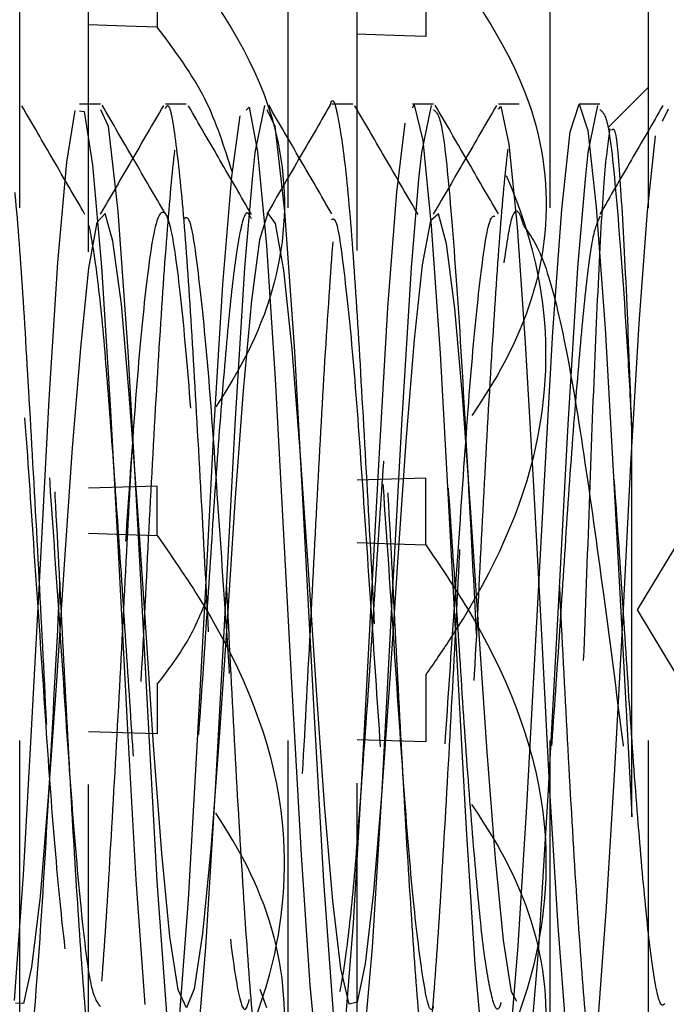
# Model space of a CAD drawing. Header units: inches. Extents: x 1687 to 2505, y -239 to -56.
# Tile 50 of 166: x 1729.419 to 1729.54, y -155.459 to -155.274. Entities that reach past the tile are written whole.
import ezdxf

# ---------------------------------------------------------------- set-up
doc = ezdxf.new("R2010")
doc.units = ezdxf.units.IN
doc.header["$LTSCALE"] = 0.5
doc.header["$MEASUREMENT"] = 0
doc.linetypes.add('HIDDEN', pattern=[0.225, 0.15, -0.075])
doc.layers.add('SID-M-H', color=4, linetype='HIDDEN')

msp = doc.modelspace()

# ---------------------------------------------------------------- linework, layer by layer
at = {"layer": 'SID-M-H'}
for p, q in [((1729.43167, -155.5173), (1729.43167, -155.2518)), ((1729.48206, -155.51705), (1729.48206, -155.25204)), ((1729.41876, -155.50905), (1729.41876, -155.26005)), ((1729.46915, -155.50905), (1729.46915, -155.26005)), ((1729.51829, -155.50905), (1729.51829, -155.26005)), ((1729.53678, -155.50905), (1729.53678, -155.26005)), ((1729.44458, -155.26941), (1729.44458, -155.27512)), ((1729.49497, -155.26916), (1729.49497, -155.27687)), ((1729.43869, -155.27492), (1729.43167, -155.27468)), ((1729.44458, -155.27512), (1729.43869, -155.27492)), ((1729.48899, -155.27666), (1729.48206, -155.27642)), ((1729.49497, -155.27687), (1729.48899, -155.27666)), ((1729.53678, -155.28641), (1729.52928, -155.29392)), ((1729.4276, -155.30046), (1729.42918, -155.29076)), ((1729.4339, -155.2906), (1729.43539, -155.29371)), ((1729.45, -155.28955), (1729.4461, -155.28955)), ((1729.46125, -155.29071), (1729.46182, -155.29016)), ((1729.46182, -155.29016), (1729.46341, -155.29854)), ((1729.46296, -155.29863), (1729.46477, -155.28981)), ((1729.46515, -155.2906), (1729.46664, -155.29371)), ((1729.48125, -155.28955), (1729.47735, -155.28955)), ((1729.4925, -155.29024), (1729.49277, -155.28969)), ((1729.49277, -155.28969), (1729.49439, -155.29639)), ((1729.49421, -155.29863), (1729.49602, -155.28981)), ((1729.51251, -155.28955), (1729.5086, -155.28955)), ((1729.5086, -155.29051), (1729.50908, -155.28999)), ((1729.50908, -155.28999), (1729.51057, -155.29709)), ((1729.52207, -155.29476), (1729.52372, -155.28955)), ((1729.52372, -155.28955), (1729.52537, -155.29452)), ((1729.52546, -155.29863), (1729.52727, -155.28981)), ((1729.53942, -155.29274), (1729.54053, -155.29048)), ((1729.43, -155.29085), (1729.43086, -155.29094)), ((1729.43086, -155.29094), (1729.43244, -155.30098)), ((1729.45857, -155.30314), (1729.46014, -155.29179)), ((1729.43539, -155.29371), (1729.43718, -155.30965)), ((1729.46664, -155.29371), (1729.46843, -155.30965)), ((1729.48953, -155.30611), (1729.4911, -155.29313)), ((1729.52048, -155.30937), (1729.52207, -155.29476)), ((1729.52537, -155.29452), (1729.52696, -155.30891)), ((1729.53655, -155.30965), (1729.53805, -155.29555)), ((1729.49439, -155.29639), (1729.496, -155.3124)), ((1729.51057, -155.29709), (1729.51214, -155.31258)), ((1729.46242, -155.30364), (1729.46296, -155.29863)), ((1729.46341, -155.29854), (1729.46505, -155.31614)), ((1729.49367, -155.30364), (1729.49421, -155.29863)), ((1729.52492, -155.30364), (1729.52546, -155.29863)), ((1729.42594, -155.31929), (1729.4276, -155.30046)), ((1729.43244, -155.30098), (1729.4341, -155.32013)), ((1729.45689, -155.32345), (1729.45857, -155.30314)), ((1729.46102, -155.32029), (1729.46242, -155.30364)), ((1729.49227, -155.32029), (1729.49367, -155.30364)), ((1729.52352, -155.32029), (1729.52492, -155.30364)), ((1729.48785, -155.3278), (1729.48953, -155.30611)), ((1729.52696, -155.30891), (1729.52864, -155.3317)), ((1729.43478, -155.31008), (1729.43324, -155.31179)), ((1729.43626, -155.31527), (1729.43478, -155.31008)), ((1729.43718, -155.30965), (1729.43906, -155.33601)), ((1729.46532, -155.31), (1729.46374, -155.31504)), ((1729.46679, -155.31196), (1729.46532, -155.31)), ((1729.46843, -155.30965), (1729.47031, -155.33601)), ((1729.49736, -155.31019), (1729.49583, -155.3115)), ((1729.49885, -155.31577), (1729.49736, -155.31019)), ((1729.5188, -155.33233), (1729.52048, -155.30937)), ((1729.53503, -155.33077), (1729.53655, -155.30965)), ((1729.43324, -155.31179), (1729.43168, -155.32038)), ((1729.46834, -155.32077), (1729.46679, -155.31196)), ((1729.49583, -155.3115), (1729.49426, -155.31972)), ((1729.496, -155.3124), (1729.49768, -155.33636)), ((1729.51214, -155.31258), (1729.51362, -155.33441)), ((1729.43784, -155.32712), (1729.43626, -155.31527)), ((1729.46374, -155.31504), (1729.46225, -155.32644)), ((1729.46505, -155.31614), (1729.46671, -155.34114)), ((1729.50042, -155.32796), (1729.49885, -155.31577)), ((1729.4243, -155.34502), (1729.42594, -155.31929)), ((1729.4341, -155.32013), (1729.43573, -155.34602)), ((1729.4592, -155.34973), (1729.46102, -155.32029)), ((1729.49045, -155.34973), (1729.49227, -155.32029)), ((1729.49426, -155.31972), (1729.49279, -155.33376)), ((1729.5217, -155.34973), (1729.52352, -155.32029)), ((1729.43168, -155.32038), (1729.43021, -155.33472)), ((1729.46989, -155.33556), (1729.46834, -155.32077)), ((1729.45528, -155.34997), (1729.45689, -155.32345)), ((1729.57178, -155.32275), (1729.53465, -155.38455)), ((1729.43932, -155.34403), (1729.43784, -155.32712)), ((1729.46225, -155.32644), (1729.46072, -155.34335)), ((1729.48626, -155.35506), (1729.48785, -155.3278)), ((1729.5019, -155.34512), (1729.50042, -155.32796)), ((1729.53346, -155.3572), (1729.53503, -155.33077)), ((1729.51723, -155.3603), (1729.5188, -155.33233)), ((1729.52864, -155.3317), (1729.53021, -155.35957)), ((1729.43021, -155.33472), (1729.42863, -155.35409)), ((1729.49279, -155.33376), (1729.49122, -155.35289)), ((1729.51362, -155.33441), (1729.51517, -155.36128)), ((1729.43906, -155.33601), (1729.44084, -155.36835)), ((1729.47137, -155.35468), (1729.46989, -155.33556)), ((1729.47031, -155.33601), (1729.47209, -155.36835)), ((1729.49768, -155.33636), (1729.49925, -155.36491)), ((1729.46671, -155.34114), (1729.46829, -155.37035)), ((1729.44086, -155.36498), (1729.43932, -155.34403)), ((1729.46072, -155.34335), (1729.45915, -155.36429)), ((1729.42271, -155.37473), (1729.4243, -155.34502)), ((1729.43573, -155.34602), (1729.43734, -155.37586)), ((1729.50345, -155.36625), (1729.5019, -155.34512)), ((1729.45737, -155.38395), (1729.4592, -155.34973)), ((1729.48862, -155.38395), (1729.49045, -155.34973)), ((1729.51987, -155.38395), (1729.5217, -155.34973)), ((1729.45366, -155.38028), (1729.45528, -155.34997)), ((1729.49122, -155.35289), (1729.48971, -155.37472)), ((1729.42863, -155.35409), (1729.42713, -155.37598)), ((1729.47294, -155.37701), (1729.47137, -155.35468)), ((1729.48461, -155.38585), (1729.48626, -155.35506)), ((1729.53199, -155.3856), (1729.53346, -155.3572)), ((1729.49497, -155.35979), (1729.48206, -155.36018)), ((1729.49497, -155.37233), (1729.49497, -155.35979)), ((1729.51556, -155.39141), (1729.51723, -155.3603)), ((1729.53021, -155.35957), (1729.53188, -155.39065)), ((1729.44458, -155.36129), (1729.43167, -155.36166)), ((1729.44458, -155.37059), (1729.44458, -155.36129)), ((1729.51517, -155.36128), (1729.51672, -155.39033)), ((1729.45915, -155.36429), (1729.45768, -155.38667)), ((1729.44241, -155.38781), (1729.44086, -155.36498)), ((1729.49925, -155.36491), (1729.50093, -155.39619)), ((1729.505, -155.3891), (1729.50345, -155.36625)), ((1729.44084, -155.36835), (1729.44273, -155.40351)), ((1729.47209, -155.36835), (1729.47398, -155.40351)), ((1729.43167, -155.37015), (1729.43869, -155.37038)), ((1729.43869, -155.37038), (1729.44458, -155.37059)), ((1729.46829, -155.37035), (1729.46997, -155.40166)), ((1729.48206, -155.37188), (1729.48899, -155.37212)), ((1729.48899, -155.37212), (1729.49497, -155.37233)), ((1729.42103, -155.40596), (1729.42271, -155.37473)), ((1729.48971, -155.37472), (1729.4882, -155.39749)), ((1729.42713, -155.37598), (1729.42561, -155.39879)), ((1729.43734, -155.37586), (1729.43901, -155.40705)), ((1729.47443, -155.3996), (1729.47294, -155.37701)), ((1729.45199, -155.41126), (1729.45366, -155.38028)), ((1729.45552, -155.41829), (1729.45737, -155.38395)), ((1729.48677, -155.41829), (1729.48862, -155.38395)), ((1729.51802, -155.41829), (1729.51987, -155.38395)), ((1729.53465, -155.38455), (1729.57178, -155.44635)), ((1729.45768, -155.38667), (1729.45611, -155.40934)), ((1729.48296, -155.41643), (1729.48461, -155.38585)), ((1729.53042, -155.4145), (1729.53199, -155.3856)), ((1729.44389, -155.40996), (1729.44241, -155.38781)), ((1729.50648, -155.41118), (1729.505, -155.3891)), ((1729.51672, -155.39033), (1729.51819, -155.41842)), ((1729.51394, -155.42145), (1729.51556, -155.39141)), ((1729.53188, -155.39065), (1729.5335, -155.42077)), ((1729.4882, -155.39749), (1729.48663, -155.41931)), ((1729.49497, -155.39677), (1729.49497, -155.40931)), ((1729.50093, -155.39619), (1729.50252, -155.42569)), ((1729.42561, -155.39879), (1729.42404, -155.42045)), ((1729.44458, -155.39851), (1729.44458, -155.40781)), ((1729.47597, -155.42107), (1729.47443, -155.3996)), ((1729.46997, -155.40166), (1729.47155, -155.43052)), ((1729.44273, -155.40351), (1729.4445, -155.43547)), ((1729.47398, -155.40351), (1729.47575, -155.43547)), ((1729.41946, -155.43429), (1729.42103, -155.40596)), ((1729.43901, -155.40705), (1729.44058, -155.43524)), ((1729.44458, -155.40781), (1729.43167, -155.40743)), ((1729.49497, -155.40931), (1729.48206, -155.40892)), ((1729.44546, -155.43019), (1729.44389, -155.40996)), ((1729.45611, -155.40934), (1729.4546, -155.42941)), ((1729.45042, -155.4389), (1729.45199, -155.41126)), ((1729.50805, -155.43122), (1729.50648, -155.41118)), ((1729.5289, -155.44031), (1729.53042, -155.4145)), ((1729.48137, -155.44335), (1729.48296, -155.41643)), ((1729.45371, -155.44792), (1729.45552, -155.41829)), ((1729.48496, -155.44792), (1729.48677, -155.41829)), ((1729.51621, -155.44792), (1729.51802, -155.41829)), ((1729.48663, -155.41931), (1729.48516, -155.43746)), ((1729.51819, -155.41842), (1729.51977, -155.4439)), ((1729.42404, -155.42045), (1729.42257, -155.43837)), ((1729.47753, -155.43916), (1729.47597, -155.42107)), ((1729.51232, -155.44761), (1729.51394, -155.42145)), ((1729.5335, -155.42077), (1729.53364, -155.42342)), ((1729.50252, -155.42569), (1729.50416, -155.45113)), ((1729.4546, -155.42941), (1729.45309, -155.44532)), ((1729.44696, -155.44583), (1729.44546, -155.43019)), ((1729.47155, -155.43052), (1729.47321, -155.45499)), ((1729.50954, -155.44655), (1729.50805, -155.43122)), ((1729.41778, -155.45788), (1729.41946, -155.43429)), ((1729.44058, -155.43524), (1729.44226, -155.4586)), ((1729.4445, -155.43547), (1729.44639, -155.46115)), ((1729.47575, -155.43547), (1729.47764, -155.46115)), ((1729.42257, -155.43837), (1729.421, -155.4516)), ((1729.48516, -155.43746), (1729.48359, -155.45101)), ((1729.44873, -155.46128), (1729.45042, -155.4389)), ((1729.479, -155.45189), (1729.47753, -155.43916)), ((1729.5274, -155.46084), (1729.5289, -155.44031)), ((1729.47969, -155.46441), (1729.48137, -155.44335)), ((1729.51977, -155.4439), (1729.52126, -155.4634)), ((1729.44849, -155.45588), (1729.44696, -155.44583)), ((1729.45309, -155.44532), (1729.45152, -155.45567)), ((1729.45184, -155.46926), (1729.45371, -155.44792)), ((1729.48309, -155.46926), (1729.48496, -155.44792)), ((1729.51108, -155.45626), (1729.50954, -155.44655)), ((1729.51066, -155.46724), (1729.51232, -155.44761)), ((1729.51434, -155.46926), (1729.51621, -155.44792)), ((1729.421, -155.4516), (1729.41949, -155.45841)), ((1729.48359, -155.45101), (1729.48207, -155.45821)), ((1729.50416, -155.45113), (1729.50582, -155.46946)), ((1729.48057, -155.45855), (1729.479, -155.45189)), ((1729.47321, -155.45499), (1729.47484, -155.47174)), ((1729.45005, -155.45925), (1729.44849, -155.45588)), ((1729.45152, -155.45567), (1729.45005, -155.45925)), ((1729.46515, -155.45924), (1729.46389, -155.45583)), ((1729.51203, -155.45807), (1729.51108, -155.45626)), ((1729.41949, -155.45841), (1729.41798, -155.45835)), ((1729.48207, -155.45821), (1729.48057, -155.45855))]:
    msp.add_line(p, q, dxfattribs=at)
for points, knots in [([(1729.44458, -155.25544), (1729.45244, -155.26586), (1729.4657, -155.28343), (1729.47016, -155.31241), (1729.46248, -155.3381), (1729.4508, -155.35322), (1729.44458, -155.36129)], [0, 0, 0, 0, 0.316835, 0.534231, 0.751658, 1, 1, 1, 1]), ([(1729.49497, -155.25694), (1729.50263, -155.26739), (1729.51555, -155.28501), (1729.51913, -155.31394), (1729.51121, -155.33837), (1729.50042, -155.3526), (1729.49497, -155.35979)], [0, 0, 0, 0, 0.325308, 0.548883, 0.772297, 1, 1, 1, 1]), ([(1729.45867, -155.30241), (1729.45719, -155.29769), (1729.45413, -155.28788), (1729.44784, -155.27948), (1729.44458, -155.27512)], [0, 0, 0, 0, 0.48173, 1, 1, 1, 1]), ([(1729.49497, -155.39677), (1729.49648, -155.39459), (1729.50527, -155.38189), (1729.51666, -155.35901), (1729.51903, -155.32281), (1729.50804, -155.29611), (1729.49764, -155.2808), (1729.49497, -155.27687)], [0, 0, 0, 0, 0.060546, 0.352753, 0.576719, 0.891213, 1, 1, 1, 1]), ([(1729.47696, -155.29004), (1729.47699, -155.28994), (1729.47753, -155.28769), (1729.47849, -155.29147), (1729.48007, -155.30195), (1729.48162, -155.32121), (1729.48307, -155.34613), (1729.48468, -155.37462), (1729.48614, -155.40411), (1729.48768, -155.43176), (1729.48926, -155.45496), (1729.4907, -155.47163), (1729.49231, -155.48012), (1729.49378, -155.47968), (1729.49531, -155.47038), (1729.49689, -155.45304), (1729.49833, -155.42926), (1729.49993, -155.40139), (1729.50143, -155.37186), (1729.50293, -155.34355), (1729.50453, -155.31901), (1729.50597, -155.30104), (1729.50725, -155.29126), (1729.50798, -155.29101), (1729.5082, -155.29094)], [0, 0, 0, 0, 0.0022282, 0.0505171, 0.0996682, 0.1487072, 0.1970727, 0.2464632, 0.2948505, 0.3438614, 0.3930348, 0.4413111, 0.4906823, 0.5392175, 0.5880568, 0.6373328, 0.68557, 0.7348891, 0.7836195, 0.8322585, 0.8816047, 0.929853, 0.9790875, 1, 1, 1, 1]), ([(1729.3836, -155.29027), (1729.3837, -155.29005), (1729.38432, -155.28872), (1729.38537, -155.295), (1729.38698, -155.30903), (1729.38844, -155.33096), (1729.38999, -155.35766), (1729.39156, -155.38691), (1729.393, -155.41599), (1729.39461, -155.44204), (1729.39609, -155.46278), (1729.39761, -155.47622), (1729.3992, -155.48104), (1729.40064, -155.47686), (1729.40223, -155.46409), (1729.40374, -155.44383), (1729.40523, -155.41804), (1729.40683, -155.38919), (1729.40827, -155.35981), (1729.40985, -155.33279), (1729.41139, -155.31061), (1729.41285, -155.29531), (1729.41446, -155.28839), (1729.41591, -155.29044), (1729.41747, -155.30127), (1729.41903, -155.31991), (1729.42048, -155.34461), (1729.42209, -155.37294), (1729.42356, -155.40247), (1729.42509, -155.4303), (1729.42667, -155.4538), (1729.42811, -155.47089), (1729.42971, -155.47988), (1729.43121, -155.47995), (1729.43271, -155.47113), (1729.43431, -155.45422), (1729.43575, -155.43075), (1729.43734, -155.40303), (1729.43886, -155.37353), (1729.44034, -155.34507), (1729.44194, -155.32027), (1729.44338, -155.30186), (1729.44469, -155.29157), (1729.44545, -155.29112), (1729.4457, -155.29097)], [0, 0, 0, 0, 0.0049672, 0.0292896, 0.0541391, 0.0784988, 0.1031402, 0.127894, 0.152177, 0.1770131, 0.2014528, 0.2260045, 0.2508062, 0.2750752, 0.2998814, 0.3244218, 0.3488723, 0.3737057, 0.3979859, 0.422746, 0.4473779, 0.4717456, 0.4965943, 0.5209109, 0.5456087, 0.5703165, 0.5946263, 0.6194739, 0.643852, 0.6684716, 0.6932394, 0.7175163, 0.7423462, 0.7668107, 0.7913365, 0.8161481, 0.8404176, 0.8652134, 0.889779, 0.9142056, 0.9390446, 0.9633318, 0.9880773, 1, 1, 1, 1]), ([(1729.41882, -155.47896), (1729.4194, -155.47654), (1729.42059, -155.47166), (1729.42247, -155.4493), (1729.42426, -155.41904), (1729.42612, -155.38393), (1729.42796, -155.34898), (1729.4296, -155.32126), (1729.43091, -155.30601), (1729.43212, -155.29447), (1729.43291, -155.29183), (1729.43352, -155.28981)], [0, 0, 0, 0, 0.122532, 0.247709, 0.371681, 0.496397, 0.620949, 0.745083, 0.838594, 0.8762, 1, 1, 1, 1]), ([(1729.46562, -155.47846), (1729.4654, -155.4787), (1729.46467, -155.47949), (1729.46335, -155.47132), (1729.46191, -155.45505), (1729.46034, -155.43174), (1729.45879, -155.40412), (1729.45734, -155.37461), (1729.45573, -155.34615), (1729.45427, -155.32117), (1729.45272, -155.30213), (1729.45115, -155.29083), (1729.44971, -155.28826), (1729.4481, -155.29468), (1729.44663, -155.30954), (1729.4451, -155.33139), (1729.44351, -155.35818), (1729.44208, -155.38751), (1729.44048, -155.41646), (1729.43898, -155.4425), (1729.43748, -155.46313), (1729.43588, -155.47636), (1729.43444, -155.48104), (1729.43286, -155.47673), (1729.43133, -155.46375), (1729.42985, -155.44337), (1729.42825, -155.41758), (1729.4268, -155.38859), (1729.42523, -155.35929), (1729.42368, -155.3323), (1729.42223, -155.31033), (1729.42063, -155.29481), (1729.41966, -155.29157), (1729.41918, -155.28998)], [0, 0, 0, 0, 0.014725, 0.047937, 0.080412, 0.113491, 0.146461, 0.179011, 0.212236, 0.244771, 0.27776, 0.310824, 0.343308, 0.376524, 0.409153, 0.44203, 0.475166, 0.507618, 0.540803, 0.573558, 0.606303, 0.639491, 0.671944, 0.705076, 0.737962, 0.770583, 0.8038, 0.836288, 0.869346, 0.902342, 0.934872, 0.968096, 1, 1, 1, 1]), ([(1729.43101, -155.31028), (1729.42903, -155.30689), (1729.42509, -155.30009), (1729.42115, -155.29329), (1729.41918, -155.2899)], [0, 0, 0, 0, 0.500028, 1, 1, 1, 1]), ([(1729.4339, -155.28955), (1729.43325, -155.28955), (1729.43195, -155.28955), (1729.43065, -155.28955), (1729.43, -155.28955)], [0, 0, 0, 0, 0.500686, 1, 1, 1, 1]), ([(1729.44572, -155.28984), (1729.44374, -155.29324), (1729.4398, -155.30004), (1729.43585, -155.30684), (1729.43388, -155.31024)], [0, 0, 0, 0, 0.500467, 1, 1, 1, 1]), ([(1729.44609, -155.31017), (1729.44411, -155.30677), (1729.44016, -155.29997), (1729.43621, -155.29317), (1729.43424, -155.28977)], [0, 0, 0, 0, 0.499983, 1, 1, 1, 1]), ([(1729.4461, -155.29041), (1729.44623, -155.29015), (1729.44687, -155.28891), (1729.44796, -155.29557), (1729.44957, -155.3101), (1729.45102, -155.33236), (1729.45258, -155.35927), (1729.45415, -155.3886), (1729.45559, -155.41757), (1729.4572, -155.44341), (1729.45867, -155.46363), (1729.46019, -155.47705), (1729.46122, -155.47865), (1729.46173, -155.47944)], [0, 0, 0, 0, 0.025214, 0.122002, 0.220776, 0.317485, 0.415579, 0.513857, 0.61044, 0.709193, 0.806172, 0.90394, 1, 1, 1, 1]), ([(1729.46226, -155.31028), (1729.46029, -155.30689), (1729.45634, -155.30009), (1729.4524, -155.29329), (1729.45043, -155.2899)], [0, 0, 0, 0, 0.499969, 1, 1, 1, 1]), ([(1729.47697, -155.28984), (1729.47499, -155.29324), (1729.47105, -155.30004), (1729.4671, -155.30684), (1729.46513, -155.31024)], [0, 0, 0, 0, 0.500403, 1, 1, 1, 1]), ([(1729.47734, -155.31017), (1729.47536, -155.30677), (1729.47141, -155.29997), (1729.46746, -155.29317), (1729.46549, -155.28977)], [0, 0, 0, 0, 0.5000279, 1, 1, 1, 1]), ([(1729.52812, -155.4785), (1729.52793, -155.47876), (1729.52723, -155.47971), (1729.52594, -155.472), (1729.5245, -155.4562), (1729.52293, -155.43319), (1729.52137, -155.40577), (1729.51992, -155.37628), (1729.51832, -155.34769), (1729.51685, -155.32245), (1729.51531, -155.30301), (1729.51373, -155.29125), (1729.51229, -155.28817), (1729.51069, -155.29408), (1729.5092, -155.3085), (1729.50769, -155.33), (1729.5061, -155.35657), (1729.50466, -155.38582), (1729.50307, -155.41488), (1729.50155, -155.44115), (1729.50007, -155.46215), (1729.49846, -155.47583), (1729.49702, -155.48102), (1729.49545, -155.47721), (1729.49391, -155.4647), (1729.49244, -155.4447), (1729.49083, -155.41915), (1729.48938, -155.39028), (1729.48783, -155.3609), (1729.48626, -155.33376), (1729.48482, -155.31131), (1729.48321, -155.29577), (1729.48174, -155.2885), (1729.48021, -155.29018), (1729.47862, -155.30072), (1729.47719, -155.3191), (1729.47558, -155.34353), (1729.47409, -155.37186), (1729.47258, -155.4014), (1729.47099, -155.42923), (1729.46955, -155.45315), (1729.46796, -155.46994), (1729.46681, -155.47853), (1729.46618, -155.47837), (1729.46604, -155.47834)], [0, 0, 0, 0, 0.009606, 0.034466, 0.058787, 0.083509, 0.108217, 0.132548, 0.15741, 0.181787, 0.206434, 0.231205, 0.255498, 0.280345, 0.304805, 0.329361, 0.354178, 0.37846, 0.403276, 0.427836, 0.452292, 0.477139, 0.501434, 0.526202, 0.550853, 0.575228, 0.600089, 0.624422, 0.649127, 0.673853, 0.698171, 0.723031, 0.747427, 0.772052, 0.796837, 0.821124, 0.845965, 0.870449, 0.89498, 0.919807, 0.944089, 0.968894, 0.993479, 1, 1, 1, 1]), ([(1729.49351, -155.31028), (1729.49154, -155.30689), (1729.48759, -155.30009), (1729.48365, -155.29329), (1729.48168, -155.2899)], [0, 0, 0, 0, 0.49991, 1, 1, 1, 1]), ([(1729.4964, -155.28955), (1729.49575, -155.28955), (1729.49445, -155.28955), (1729.49315, -155.28955), (1729.4925, -155.28955)], [0, 0, 0, 0, 0.50096, 1, 1, 1, 1]), ([(1729.50822, -155.28984), (1729.50624, -155.29324), (1729.5023, -155.30004), (1729.49835, -155.30684), (1729.49638, -155.31024)], [0, 0, 0, 0, 0.50034, 1, 1, 1, 1]), ([(1729.4964, -155.2906), (1729.4969, -155.29099), (1729.49802, -155.29187), (1729.49966, -155.30831), (1729.50158, -155.33463), (1729.50308, -155.36365), (1729.50408, -155.38216), (1729.50445, -155.38912)], [0, 0, 0, 0, 0.182999, 0.408861, 0.638664, 0.864127, 1, 1, 1, 1]), ([(1729.50859, -155.31017), (1729.50661, -155.30677), (1729.50266, -155.29997), (1729.49871, -155.29317), (1729.49674, -155.28977)], [0, 0, 0, 0, 0.500073, 1, 1, 1, 1]), ([(1729.52765, -155.28955), (1729.527, -155.28955), (1729.5257, -155.28955), (1729.5244, -155.28955), (1729.52375, -155.28955)], [0, 0, 0, 0, 0.501097, 1, 1, 1, 1]), ([(1729.53947, -155.28984), (1729.53749, -155.29324), (1729.53355, -155.30004), (1729.5296, -155.30684), (1729.52763, -155.31024)], [0, 0, 0, 0, 0.500277, 1, 1, 1, 1]), ([(1729.52765, -155.2906), (1729.52815, -155.29099), (1729.52927, -155.29187), (1729.5309, -155.30833), (1729.53251, -155.32999), (1729.53337, -155.34574), (1729.53364, -155.35074)], [0, 0, 0, 0, 0.245418, 0.548321, 0.856508, 1, 1, 1, 1]), ([(1729.52951, -155.29418), (1729.52916, -155.29659), (1729.52846, -155.30141), (1729.52737, -155.32072), (1729.52627, -155.3462), (1729.52524, -155.37556), (1729.5241, -155.40521), (1729.5231, -155.43184), (1729.52196, -155.4521), (1729.52097, -155.46465), (1729.52026, -155.46515), (1729.51993, -155.46538)], [0, 0, 0, 0, 0.117586, 0.23479, 0.349185, 0.46365, 0.575359, 0.686595, 0.796105, 0.904128, 1, 1, 1, 1]), ([(1729.53364, -155.35074), (1729.53335, -155.34262), (1729.53271, -155.32508), (1729.53164, -155.30549), (1729.53073, -155.29378), (1729.5301, -155.29427), (1729.52984, -155.29448)], [0, 0, 0, 0, 0.243362, 0.525092, 0.806077, 1, 1, 1, 1]), ([(1729.51334, -155.3124), (1729.51318, -155.31184), (1729.5124, -155.30918), (1729.51109, -155.30912), (1729.51005, -155.3163), (1729.50961, -155.31936)], [0, 0, 0, 0, 0.13505, 0.631493, 1, 1, 1, 1]), ([(1729.29522, -155.3559), (1729.2957, -155.36293), (1729.29667, -155.37709), (1729.29833, -155.40134), (1729.29995, -155.42566), (1729.30188, -155.44606), (1729.30362, -155.45828), (1729.30554, -155.46057), (1729.3073, -155.45263), (1729.30919, -155.43559), (1729.31098, -155.41163), (1729.31284, -155.38408), (1729.31468, -155.35657), (1729.31648, -155.33281), (1729.31837, -155.31604), (1729.32013, -155.30844), (1729.32205, -155.31108), (1729.32379, -155.32361), (1729.32572, -155.34425), (1729.32745, -155.37042), (1729.32939, -155.39834), (1729.33111, -155.42456), (1729.33305, -155.44528), (1729.33479, -155.45793), (1729.3367, -155.46069), (1729.33847, -155.45321), (1729.34035, -155.43654), (1729.34216, -155.41284), (1729.344, -155.38536), (1729.34585, -155.35778), (1729.34764, -155.33376), (1729.34954, -155.31663), (1729.35129, -155.30857), (1729.35322, -155.31073), (1729.35495, -155.32284), (1729.35689, -155.34315), (1729.35861, -155.36915), (1729.36055, -155.39706), (1729.36228, -155.42345), (1729.36421, -155.44449), (1729.36596, -155.45755), (1729.36786, -155.46079), (1729.36964, -155.45377), (1729.37151, -155.43747), (1729.37333, -155.41404), (1729.37515, -155.38664), (1729.37703, -155.359), (1729.3788, -155.33473), (1729.38071, -155.31723), (1729.38246, -155.30872), (1729.38438, -155.3104), (1729.38611, -155.32208), (1729.38805, -155.34206), (1729.38978, -155.36788), (1729.39171, -155.39578), (1729.39345, -155.42232), (1729.39537, -155.44368), (1729.39713, -155.45716), (1729.39902, -155.46087), (1729.40081, -155.45431), (1729.40267, -155.43839), (1729.40451, -155.41523), (1729.40631, -155.38793), (1729.4082, -155.36023), (1729.40996, -155.33572), (1729.41188, -155.31785), (1729.41362, -155.30889), (1729.41555, -155.3101), (1729.41728, -155.32135), (1729.41922, -155.34099), (1729.42094, -155.36661), (1729.42288, -155.3945), (1729.42462, -155.42119), (1729.42653, -155.44285), (1729.4283, -155.45675), (1729.43018, -155.46092), (1729.43199, -155.45482), (1729.43382, -155.43929), (1729.43568, -155.41641), (1729.43747, -155.38921), (1729.43937, -155.36146), (1729.44112, -155.33672), (1729.44305, -155.3185), (1729.44478, -155.30908), (1729.44672, -155.30982), (1729.44844, -155.32063), (1729.45038, -155.33993), (1729.45211, -155.36535), (1729.45404, -155.39322), (1729.45579, -155.42001), (1729.45769, -155.44214), (1729.45947, -155.45585), (1729.4609, -155.46107), (1729.46169, -155.45828), (1729.46186, -155.45765)], [0, 0, 0, 0, 0.008826, 0.01778, 0.028666, 0.039775, 0.050671, 0.061765, 0.072685, 0.083751, 0.09471, 0.105735, 0.116745, 0.127719, 0.138774, 0.149704, 0.160791, 0.171692, 0.182798, 0.193685, 0.204798, 0.215685, 0.226791, 0.237693, 0.248779, 0.259711, 0.270764, 0.28174, 0.292747, 0.303775, 0.314732, 0.325799, 0.336718, 0.347813, 0.358708, 0.369817, 0.380703, 0.391814, 0.402705, 0.413805, 0.424717, 0.435792, 0.446738, 0.457777, 0.468771, 0.47976, 0.490803, 0.501745, 0.512824, 0.523732, 0.534834, 0.545724, 0.556835, 0.567721, 0.57883, 0.589727, 0.60082, 0.611741, 0.622805, 0.633767, 0.644789, 0.655802, 0.666773, 0.67783, 0.688758, 0.699847, 0.710747, 0.721854, 0.732741, 0.743853, 0.754741, 0.765845, 0.776749, 0.787833, 0.798768, 0.809818, 0.820797, 0.831802, 0.842832, 0.853786, 0.864856, 0.875772, 0.886869, 0.897763, 0.908873, 0.919758, 0.930869, 0.941761, 0.95286, 0.963773, 0.974847, 0.985795, 0.996831, 1, 1, 1, 1]), ([(1729.4339, -155.45902), (1729.43331, -155.45822), (1729.4321, -155.45658), (1729.43035, -155.44187), (1729.42844, -155.42008), (1729.42669, -155.3932), (1729.42477, -155.36538), (1729.42304, -155.33985), (1729.4211, -155.32092), (1729.41962, -155.31049), (1729.41863, -155.31094), (1729.41827, -155.31111)], [0, 0, 0, 0, 0.111963, 0.228717, 0.34681, 0.463186, 0.581547, 0.697699, 0.816189, 0.932274, 1, 1, 1, 1]), ([(1729.46223, -155.31109), (1729.46196, -155.31053), (1729.46119, -155.30895), (1729.45982, -155.31409), (1729.45834, -155.32551), (1729.45682, -155.34276), (1729.45523, -155.36381), (1729.45379, -155.38688), (1729.4522, -155.40964), (1729.45069, -155.43012), (1729.4492, -155.44634), (1729.4476, -155.45674), (1729.44616, -155.46043), (1729.44457, -155.45703), (1729.44305, -155.44683), (1729.44157, -155.43081), (1729.43997, -155.41052), (1729.43852, -155.38773), (1729.43695, -155.36467), (1729.4354, -155.34351), (1729.43395, -155.32601), (1729.43233, -155.31458), (1729.43125, -155.30935), (1729.43061, -155.31032), (1729.43047, -155.31052)], [0, 0, 0, 0, 0.026428, 0.074998, 0.122707, 0.170779, 0.219233, 0.266681, 0.315206, 0.3631, 0.410979, 0.459508, 0.506958, 0.555405, 0.603491, 0.651188, 0.69976, 0.747262, 0.7956, 0.843847, 0.89141, 0.939993, 0.987596, 1, 1, 1, 1]), ([(1729.45815, -155.39649), (1729.45805, -155.39497), (1729.45734, -155.38464), (1729.45593, -155.36399), (1729.4542, -155.33884), (1729.45226, -155.32023), (1729.45081, -155.31027), (1729.44986, -155.31091), (1729.44952, -155.31113)], [0, 0, 0, 0, 0.037121, 0.25147, 0.46207, 0.676741, 0.887119, 1, 1, 1, 1]), ([(1729.47733, -155.3112), (1729.4775, -155.31113), (1729.4783, -155.31082), (1729.47961, -155.32041), (1729.48154, -155.33876), (1729.48328, -155.36413), (1729.4852, -155.39192), (1729.48696, -155.41889), (1729.48885, -155.44115), (1729.49065, -155.45585), (1729.4925, -155.46097), (1729.49434, -155.4558), (1729.49614, -155.44105), (1729.49803, -155.41875), (1729.49979, -155.39178), (1729.50171, -155.36397), (1729.50345, -155.33871), (1729.50538, -155.32005), (1729.50698, -155.30966), (1729.50809, -155.31065), (1729.50858, -155.31108)], [0, 0, 0, 0, 0.016687, 0.074733, 0.133964, 0.192072, 0.251213, 0.30946, 0.368444, 0.426907, 0.485665, 0.544404, 0.602886, 0.661855, 0.720116, 0.779248, 0.837364, 0.89659, 0.954638, 1, 1, 1, 1]), ([(1729.5091, -155.45824), (1729.50897, -155.45862), (1729.50835, -155.46055), (1729.50717, -155.45707), (1729.50563, -155.44766), (1729.50416, -155.43182), (1729.50255, -155.41177), (1729.5011, -155.38905), (1729.49955, -155.36596), (1729.49798, -155.34461), (1729.49653, -155.32695), (1729.49493, -155.31474), (1729.49346, -155.30902), (1729.49192, -155.31034), (1729.49034, -155.31863), (1729.4889, -155.33309), (1729.4873, -155.35229), (1729.48581, -155.37458), (1729.4843, -155.39779), (1729.48271, -155.41969), (1729.48127, -155.43846), (1729.47968, -155.45183), (1729.47839, -155.4589), (1729.47762, -155.45852), (1729.47734, -155.45839)], [0, 0, 0, 0, 0.0118149, 0.0602388, 0.1084319, 0.1560835, 0.2046907, 0.25226, 0.3005593, 0.3488989, 0.3964406, 0.4450431, 0.4927368, 0.5408803, 0.5893352, 0.6368164, 0.6853816, 0.7332486, 0.7812057, 0.8297442, 0.8772144, 0.9257103, 0.9737749, 1, 1, 1, 1]), ([(1729.49639, -155.45904), (1729.49637, -155.45911), (1729.49573, -155.46078), (1729.49448, -155.45466), (1729.49266, -155.44048), (1729.49079, -155.41767), (1729.48902, -155.39065), (1729.48711, -155.36287), (1729.48536, -155.33776), (1729.48343, -155.31959), (1729.48201, -155.31006), (1729.48108, -155.31087), (1729.48077, -155.31114)], [0, 0, 0, 0, 0.005092, 0.122438, 0.239568, 0.357412, 0.474057, 0.592264, 0.708577, 0.82701, 0.943146, 1, 1, 1, 1]), ([(1729.52767, -155.31061), (1729.52722, -155.31154), (1729.52625, -155.31356), (1729.52483, -155.32486), (1729.52332, -155.34162), (1729.52172, -155.36255), (1729.52029, -155.38555), (1729.51869, -155.40841), (1729.51718, -155.42902), (1729.51569, -155.44569), (1729.51408, -155.45586), (1729.5131, -155.46021), (1729.51254, -155.45905), (1729.51249, -155.45895)], [0, 0, 0, 0, 0.086683, 0.186692, 0.2871, 0.388578, 0.487856, 0.589328, 0.689751, 0.789745, 0.891348, 0.99068, 1, 1, 1, 1]), ([(1729.53984, -155.45843), (1729.53965, -155.45863), (1729.53895, -155.45938), (1729.53766, -155.45332), (1729.53622, -155.44089), (1729.53465, -155.4228), (1729.53309, -155.40124), (1729.53164, -155.37805), (1729.53003, -155.35558), (1729.52857, -155.33568), (1729.52703, -155.32056), (1729.52555, -155.31126), (1729.52465, -155.31061), (1729.52424, -155.31032)], [0, 0, 0, 0, 0.0381975, 0.1370632, 0.2337765, 0.332096, 0.4303544, 0.5271093, 0.6259824, 0.7229229, 0.8209418, 0.9194514, 1, 1, 1, 1]), ([(1729.51334, -155.3124), (1729.51457, -155.31414), (1729.51708, -155.31769), (1729.52103, -155.33299), (1729.52463, -155.35487), (1729.52842, -155.38218), (1729.53151, -155.40598), (1729.53317, -155.41958), (1729.53364, -155.42342)], [0, 0, 0, 0, 0.168605, 0.343852, 0.527965, 0.714556, 0.919321, 1, 1, 1, 1]), ([(1729.53364, -155.42342), (1729.53364, -155.42102), (1729.53364, -155.40887), (1729.53364, -155.38369), (1729.53364, -155.36206), (1729.53364, -155.35074)], [0, 0, 0, 0, 0.105287, 0.532057, 1, 1, 1, 1]), ([(1729.44458, -155.37059), (1729.44764, -155.37501), (1729.45854, -155.39074), (1729.46984, -155.418), (1729.46761, -155.45415), (1729.45596, -155.4778), (1729.4466, -155.4911), (1729.44458, -155.49397)], [0, 0, 0, 0, 0.118994, 0.423736, 0.64048, 0.922161, 1, 1, 1, 1]), ([(1729.49497, -155.37233), (1729.49764, -155.37627), (1729.50804, -155.39157), (1729.51903, -155.41828), (1729.51666, -155.45448), (1729.50527, -155.47736), (1729.49648, -155.49005), (1729.49497, -155.49223)], [0, 0, 0, 0, 0.108787, 0.423281, 0.647247, 0.939454, 1, 1, 1, 1]), ([(1729.44458, -155.39851), (1729.44672, -155.39568), (1729.45063, -155.39054), (1729.45301, -155.38466), (1729.45408, -155.38202)], [0, 0, 0, 0, 0.549752, 1, 1, 1, 1]), ([(1729.44458, -155.51366), (1729.45244, -155.50324), (1729.4657, -155.48567), (1729.47016, -155.45669), (1729.46248, -155.431), (1729.4508, -155.41588), (1729.44458, -155.40781)], [0, 0, 0, 0, 0.316835, 0.534231, 0.751658, 1, 1, 1, 1]), ([(1729.49497, -155.51216), (1729.50263, -155.50171), (1729.51555, -155.48409), (1729.51913, -155.45515), (1729.51121, -155.43073), (1729.50042, -155.4165), (1729.49497, -155.40931)], [0, 0, 0, 0, 0.325308, 0.548883, 0.772297, 1, 1, 1, 1])]:
    msp.add_open_spline(points, degree=3, knots=knots, dxfattribs=at)

doc.saveas('drawing.dxf')
